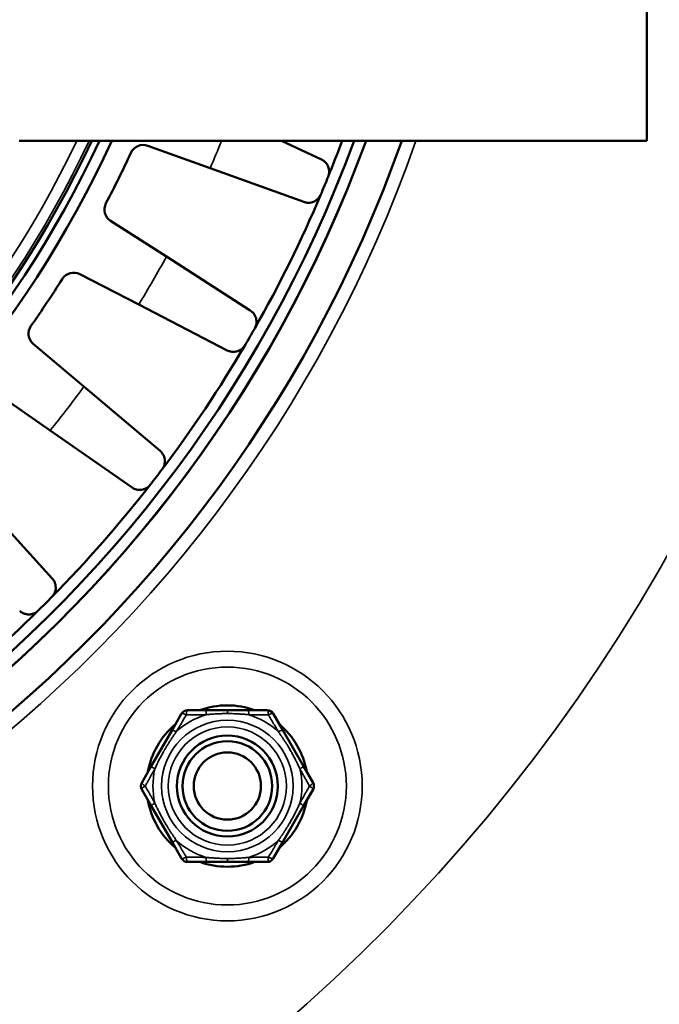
# Model space of a CAD drawing. Header units: millimetres. Extents: x 38 to 2514, y 38 to 1622.
# Tile 184 of 256: x 1114 to 1143, y 1271 to 1315. Entities that reach past the tile are written whole.
import ezdxf

# ---------------------------------------------------------------- set-up
doc = ezdxf.new("R2010")
doc.units = ezdxf.units.MM
doc.header["$LTSCALE"] = 7.692308
for name, color, linetype, lineweight in [('Dimension (ISO)', 7, 'Continuous', 25), ('Visible (ISO)', 7, 'Continuous', 50), ('Visible Narrow (ISO)', 7, 'Continuous', 35)]:
    doc.layers.add(name, color=color, linetype=linetype, lineweight=lineweight)
doc.styles.add('Note Text (ANSI)', font='tahoma.ttf')
doc.dimstyles.new('Default (ISO)', dxfattribs={"dimscale": 7.692308, "dimtxt": 1, "dimasz": 2.5, "dimexe": 3.175, "dimexo": 0, "dimgap": 0.762, "dimtad": 1, "dimrnd": 1e-08, "dimzin": 0, "dimdsep": 46, "dimtxsty": 'Note Text (ANSI)', "dimcen": 0.09, "dimdle": 10, "dimclrd": 1, "dimclre": 1, "dimclrt": 1, "dimazin": 0, "dimtfac": 3.5052, "dimtmove": 0, "dimatfit": 3, "dimfxl": 1, "dimtolj": 1, "dimtzin": 0, "dimlwd": -1, "dimlwe": -1, "dimarcsym": 0})

# ---------------------------------------------------------------- blocks, each defined once
blk = doc.blocks.new('*D12')
at = {"layer": 'Defpoints', "color": 0, "transparency": 16777216}
for p in [(1080.375, 1332.994), (1068.856, 1326.968)]:
    blk.add_point(p, dxfattribs=at)
at = {"layer": 'Dimension (ISO)', "color": 1, "transparency": 16777216}
for p, q in [((1097.416, 1341.906), (1312.118, 1454.205)), ((1068.856, 1326.968), (1080.375, 1332.994)), ((1051.815, 1318.055), (1034.774, 1309.143))]:
    blk.add_line(p, q, dxfattribs=at)
for points in [[(1095.93, 1344.747), (1098.901, 1339.066), (1080.375, 1332.994)], [(1050.33, 1320.896), (1053.301, 1315.215), (1068.856, 1326.968)]]:
    blk.add_solid(points, dxfattribs=at)
at = {"layer": 'Dimension (ISO)', "color": 1, "transparency": 16777216, "insert": (1200.171, 1413.624), "char_height": 7.69231, "attachment_point": 1, "rotation": 27.6114, "style": 'Note Text (ANSI)'}
blk.add_mtext('\\A1;∅13.00 mm [∅0.512 in]', dxfattribs=at)

msp = doc.modelspace()

# ---------------------------------------------------------------- linework, layer by layer
at = {"layer": 'Visible (ISO)'}
for p, q in [((1142.1154, 1349.981), (1142.1154, 1309.981)), ((1114.1154, 1309.981), (1142.1154, 1309.981)), ((1125.8231, 1309.981), (1127.6015, 1309.1445)), ((1119.8517, 1309.7562), (1122.6314, 1308.755)), ((1122.6314, 1308.755), (1126.8158, 1307.2477)), ((1120.6854, 1304.8089), (1118.1989, 1306.4046)), ((1120.6854, 1304.8089), (1124.4285, 1302.4067)), ((1116.8248, 1304.0247), (1119.4501, 1302.6692)), ((1119.4501, 1302.6692), (1123.402, 1300.6287)), ((1117.0056, 1299.0109), (1114.7487, 1300.9176)), ((1117.0056, 1299.0109), (1120.4032, 1296.1407)), ((1113.0758, 1298.7374), (1115.5016, 1297.0508)), ((1115.5016, 1297.0508), (1119.1533, 1294.5119)), ((1112.6006, 1293.7428), (1115.5944, 1290.4537)), ((1121.6246, 1284.5756), (1122.4791, 1284.5756)), ((1122.4791, 1284.5756), (1123.4058, 1284.5756)), ((1123.4058, 1284.5756), (1124.3324, 1284.5756)), ((1124.3324, 1284.5756), (1125.1869, 1284.5756)), ((1120.9376, 1283.6856), (1121.3648, 1284.4256)), ((1125.4467, 1284.4256), (1125.8739, 1283.6856)), ((1120.0109, 1282.0806), (1120.9376, 1283.6856)), ((1125.8739, 1283.6856), (1126.8006, 1282.0806)), ((1119.5837, 1281.3406), (1120.0109, 1282.0806)), ((1126.8006, 1282.0806), (1127.2278, 1281.3406)), ((1120.0109, 1280.3006), (1119.5837, 1281.0406)), ((1127.2278, 1281.0406), (1126.8006, 1280.3006)), ((1120.9376, 1278.6956), (1120.0109, 1280.3006)), ((1126.8006, 1280.3006), (1125.8739, 1278.6956)), ((1121.3648, 1277.9556), (1120.9376, 1278.6956)), ((1125.8739, 1278.6956), (1125.4467, 1277.9556)), ((1122.4791, 1277.8056), (1121.6246, 1277.8056)), ((1123.4058, 1277.8056), (1122.4791, 1277.8056)), ((1124.3324, 1277.8056), (1123.4058, 1277.8056)), ((1125.1869, 1277.8056), (1124.3324, 1277.8056))]:
    msp.add_line(p, q, dxfattribs=at)
for centre, radius in [((1074.6154, 1329.981), 92.2022), ((1074.6154, 1329.981), 91.8592), ((1123.4058, 1281.1906), 2.25), ((1123.4058, 1281.1906), 2), ((1123.4058, 1281.1906), 1.5)]:
    msp.add_circle(centre, radius, dxfattribs=at)
for centre, radius, start, end in [((1074.6154, 1329.981), 60, 199.471221, 340.528779), ((1074.6154, 1329.981), 58.5, 199.991476, 340.008524), ((1074.6154, 1329.981), 48, 204.62432, 335.37568), ((1074.6154, 1329.981), 47.5, 204.90106, 335.09894), ((1074.6154, 1329.981), 47.1937, 205.07383, 334.92617), ((1074.6154, 1329.981), 58.5, 270.146912, 340.008524), ((1074.6154, 1329.981), 58, 270.148179, 339.828729), ((1074.6154, 1329.981), 57.5, 337.930178, 339.645594), ((1119.6484, 1309.1917), 0.6, 70.19071, 155.21985), ((1074.6154, 1329.981), 49, 332.28015, 335.21985), ((1074.6154, 1329.981), 57.5, 337.069822, 337.930178), ((1074.6154, 1329.981), 57.5, 330.430178, 337.069822), ((1118.5229, 1306.9096), 0.6, 152.28015, 237.30929), ((1074.6154, 1329.981), 49, 324.78015, 327.71985), ((1116.5495, 1303.4916), 0.6, 62.69071, 147.71985), ((1115.1359, 1301.3759), 0.6, 144.78015, 229.80929), ((1074.6154, 1329.981), 57.5, 329.569822, 330.430178), ((1074.6154, 1329.981), 57.5, 322.930178, 329.569822), ((1074.6154, 1329.981), 57.5, 322.069822, 322.930178), ((1074.6154, 1329.981), 57.5, 315.430178, 322.069822), ((1074.6154, 1329.981), 57.5, 314.569822, 315.430178), ((1074.6154, 1329.981), 57.5, 307.930178, 314.569822), ((1121.6246, 1284.2756), 0.3, 90, 150), ((1123.4058, 1281.1906), 3.6, 70.09826, 109.90174), ((1125.1869, 1284.2756), 0.3, 30, 90), ((1123.4058, 1281.1906), 3.6, 130.09826, 169.90174), ((1123.4058, 1281.1906), 3.6, 10.09826, 49.90174), ((1119.8435, 1281.1906), 0.3, 150, 210), ((1126.968, 1281.1906), 0.3, 330, 30), ((1123.4058, 1281.1906), 3.6, 190.09826, 229.90174), ((1123.4058, 1281.1906), 3.6, 310.09826, 349.90174), ((1121.6246, 1278.1056), 0.3, 210, 270), ((1125.1869, 1278.1056), 0.3, 270, 330), ((1123.4058, 1281.1906), 3.6, 250.09826, 289.90174)]:
    msp.add_arc(centre, radius, start, end, dxfattribs=at)
for points in [[(1127.6015, 1309.1445), (1127.6567, 1309.1185), (1127.7488, 1309.0551), (1127.8426, 1308.9474), (1127.9043, 1308.8329), (1127.939, 1308.7175), (1127.9492, 1308.6002), (1127.941, 1308.4964), (1127.916, 1308.4116), (1127.9022, 1308.3761)], [(1127.5718, 1307.5784), (1127.5584, 1307.5482), (1127.521, 1307.4773), (1127.4657, 1307.4081), (1127.391, 1307.3374), (1127.3045, 1307.281), (1127.2055, 1307.2383), (1127.0931, 1307.2128), (1126.9657, 1307.2094), (1126.8674, 1307.2292), (1126.8158, 1307.2477)], [(1124.4285, 1302.4067), (1124.4799, 1302.3737), (1124.5628, 1302.2988), (1124.6418, 1302.1798), (1124.688, 1302.0583), (1124.7073, 1301.9393), (1124.7022, 1301.8216), (1124.6805, 1301.7198), (1124.6446, 1301.6391), (1124.6263, 1301.6057)], [(1124.1946, 1300.8579), (1124.1774, 1300.8297), (1124.1311, 1300.7643), (1124.0672, 1300.7029), (1123.9839, 1300.6425), (1123.8908, 1300.5979), (1123.7871, 1300.5685), (1123.6723, 1300.5579), (1123.5456, 1300.5711), (1123.4506, 1300.6035), (1123.402, 1300.6287)], [(1120.4032, 1296.1407), (1120.4498, 1296.1013), (1120.5223, 1296.0162), (1120.5851, 1295.8878), (1120.615, 1295.7614), (1120.6186, 1295.6409), (1120.5981, 1295.5249), (1120.5634, 1295.4268), (1120.5173, 1295.3514), (1120.4947, 1295.3207)], [(1119.9691, 1294.6357), (1119.9484, 1294.6099), (1119.8939, 1294.5511), (1119.8225, 1294.4986), (1119.7321, 1294.4496), (1119.6339, 1294.4175), (1119.5273, 1294.4019), (1119.4121, 1294.4064), (1119.2882, 1294.4361), (1119.1983, 1294.4806), (1119.1533, 1294.5119)], [(1115.5944, 1290.4537), (1115.6355, 1290.4086), (1115.6962, 1290.3147), (1115.7417, 1290.1793), (1115.7549, 1290.05), (1115.7428, 1289.9301), (1115.7073, 1289.8177), (1115.6601, 1289.725), (1115.6045, 1289.6563), (1115.5781, 1289.6287)], [(1114.9676, 1289.0182), (1114.9437, 1288.9954), (1114.882, 1288.9442), (1114.8044, 1288.9014), (1114.7083, 1288.8647), (1114.6068, 1288.8457), (1114.4991, 1288.8441), (1114.3854, 1288.8636), (1114.2665, 1288.9092), (1114.1832, 1288.9651), (1114.1427, 1289.0019)]]:
    msp.add_open_spline(points, degree=3, dxfattribs=at)
at = {"layer": 'Visible Narrow (ISO)'}
for p, q in [((1123.4058, 1284.4224), (1123.4058, 1284.5756)), ((1123.4262, 1277.9589), (1123.4058, 1277.9588)), ((1123.4058, 1277.9588), (1123.4058, 1277.8056))]:
    msp.add_line(p, q, dxfattribs=at)
for centre, radius in [((1074.6154, 1329.981), 92.0855), ((1123.4058, 1281.1906), 6.0142), ((1123.4058, 1281.1906), 5.3071), ((1123.4058, 1281.1906), 2.932), ((1123.4058, 1281.1906), 2.6354)]:
    msp.add_circle(centre, radius, dxfattribs=at)
for centre, radius, start, end in [((1074.6154, 1329.981), 78.5, 191.218697, 348.781303), ((1074.6154, 1329.981), 60.6, 199.270779, 340.729221), ((1074.6154, 1329.981), 47.1936, 205.07387, 334.92613), ((1074.6154, 1329.981), 47.0846, 205.13595, 334.86405), ((1074.6154, 1329.981), 46.5847, 205.42477, 334.57523), ((1074.6154, 1329.981), 52.4984, 336.15166, 337.60658), ((1074.6154, 1329.981), 52.4984, 328.65166, 331.34834), ((1074.6154, 1329.981), 52.4984, 321.15166, 323.84834), ((1123.4058, 1281.1906), 3.3225, 106.71895, 133.28105), ((1123.4058, 1281.1906), 3.3225, 46.71895, 73.28105), ((1123.4058, 1281.1906), 3.3225, 166.71895, 193.28105), ((1123.4058, 1281.1906), 3.3225, 346.71895, 13.28105), ((1123.4058, 1281.1906), 3.3225, 226.71895, 253.28105), ((1123.4058, 1281.1906), 3.3225, 286.71895, 313.28105)]:
    msp.add_arc(centre, radius, start, end, dxfattribs=at)
for centre, major_axis, ratio, start_param, end_param in [((1121.6246, 1284.2756), (0, 0.3), 0.1766938, 0, 1.2738052), ((1122.4791, 1284.2756), (0, 0.3), 0.1027401, 0, 1.2412306), ((1124.3324, 1284.2756), (0, 0.3), 0.1027401, 5.0419547, 6.2831853), ((1125.1869, 1284.2756), (0, 0.3), 0.1766938, 5.0093802, 6.2831853), ((1121.6246, 1284.2756), (-0.2598, 0.15), 0.1766938, 5.0093802, 6.2831853), ((1125.1869, 1284.2756), (0.2598, 0.15), 0.1766938, 0, 1.2738051), ((1121.1974, 1283.5356), (-0.2598, 0.15), 0.1027401, 5.0419547, 6.2831853), ((1125.6141, 1283.5356), (0.2598, 0.15), 0.1027401, 0, 1.2412307), ((1120.2707, 1281.9306), (-0.2598, 0.15), 0.1027401, 0, 1.2412307), ((1126.5408, 1281.9306), (0.2598, 0.15), 0.1027401, 5.0419547, 6.2831853), ((1119.8435, 1281.1906), (-0.2598, 0.15), 0.1766938, 0, 1.2738052), ((1119.8435, 1281.1906), (-0.2598, -0.15), 0.1766938, 5.0093802, 6.2831853), ((1126.968, 1281.1906), (0.2598, 0.15), 0.1766938, 5.0093802, 6.2831853), ((1126.968, 1281.1906), (0.2598, -0.15), 0.1766938, 0, 1.2738052), ((1120.2707, 1280.4506), (-0.2598, -0.15), 0.1027401, 5.0419547, 6.2831853), ((1126.5408, 1280.4506), (0.2598, -0.15), 0.1027401, 0, 1.2412307), ((1121.1974, 1278.8456), (-0.2598, -0.15), 0.1027401, 0, 1.2412307), ((1125.6141, 1278.8456), (0.2598, -0.15), 0.1027401, 5.0419547, 6.2831853), ((1121.6246, 1278.1056), (-0.2598, -0.15), 0.1766938, 0, 1.2738051), ((1121.6246, 1278.1056), (0, -0.3), 0.1766938, 5.0093802, 6.2831853), ((1122.4791, 1278.1056), (0, -0.3), 0.1027401, 5.0419547, 6.2831853), ((1124.3324, 1278.1056), (0, -0.3), 0.1027401, 0, 1.2412306), ((1125.1869, 1278.1056), (0, -0.3), 0.1766938, 0, 1.2738052), ((1125.1869, 1278.1056), (0.2598, -0.15), 0.1766938, 5.0093802, 6.2831853)]:
    msp.add_ellipse(centre, major_axis=major_axis, ratio=ratio, start_param=start_param, end_param=end_param, dxfattribs=at)
for points, knots in [([(1121.1279, 1283.6094), (1121.1611, 1283.6658), (1121.1947, 1283.7228), (1121.2282, 1283.7797), (1121.2419, 1283.8027), (1121.2555, 1283.8258), (1121.2691, 1283.8488), (1121.2936, 1283.8903), (1121.318, 1283.9316), (1121.3429, 1283.9736), (1121.3658, 1284.0124), (1121.3892, 1284.0518), (1121.4133, 1284.0925), (1121.4486, 1284.1521), (1121.4856, 1284.2145), (1121.524, 1284.2793), (1121.5404, 1284.3069), (1121.5571, 1284.3349), (1121.5739, 1284.3634)], [0, 0, 0, 0, 0.23713594, 0.23713594, 0.23713594, 0.33333333, 0.33333333, 0.33333333, 0.50677606, 0.50677606, 0.50677606, 0.66666667, 0.66666667, 0.66666667, 0.90039892, 0.90039892, 0.90039892, 0.99999998, 0.99999998, 0.99999998, 0.99999998]), ([(1121.5739, 1284.3634), (1121.6322, 1284.3641), (1121.688, 1284.3648), (1121.7414, 1284.3654), (1121.7949, 1284.366), (1121.8461, 1284.3666), (1121.8949, 1284.3672), (1121.9437, 1284.3677), (1121.9901, 1284.3682), (1122.0342, 1284.3687), (1122.0783, 1284.3692), (1122.1201, 1284.3696), (1122.1595, 1284.37), (1122.1989, 1284.3704), (1122.2359, 1284.3707), (1122.2706, 1284.3711), (1122.3052, 1284.3714), (1122.3375, 1284.3717), (1122.3674, 1284.372), (1122.3973, 1284.3722), (1122.4248, 1284.3725), (1122.4499, 1284.3727)], [0, 0, 0, 0, 0.1428571, 0.1428571, 0.1428571, 0.2857143, 0.2857143, 0.2857143, 0.4285714, 0.4285714, 0.4285714, 0.5714286, 0.5714286, 0.5714286, 0.7142857, 0.7142857, 0.7142857, 0.8571429, 0.8571429, 0.8571429, 1, 1, 1, 1]), ([(1122.4499, 1284.3727), (1122.5046, 1284.3782), (1122.5587, 1284.3832), (1122.636, 1284.3898), (1122.66, 1284.3917), (1122.7258, 1284.3969), (1122.7671, 1284.3999), (1122.8414, 1284.4047), (1122.8744, 1284.4067), (1122.949, 1284.4108), (1122.9908, 1284.4128), (1123.0695, 1284.4161), (1123.1061, 1284.4174), (1123.1989, 1284.4201), (1123.2563, 1284.4213), (1123.3452, 1284.4222), (1123.3752, 1284.4224), (1123.4058, 1284.4224)], [0.00000014, 0.00000014, 0.00000014, 0.00000014, 0.1716995, 0.1716995, 0.25, 0.25, 0.38899375, 0.38899375, 0.5, 0.5, 0.63616839, 0.63616839, 0.75, 0.75, 0.91685902, 0.91685902, 0.99999998, 0.99999998, 0.99999998, 0.99999998]), ([(1123.4058, 1284.4224), (1123.4532, 1284.4224), (1123.5006, 1284.422), (1123.5956, 1284.4205), (1123.6432, 1284.4193), (1123.6998, 1284.4175), (1123.7093, 1284.4172), (1123.7549, 1284.4156), (1123.7907, 1284.4141), (1123.862, 1284.4108), (1123.8975, 1284.4089), (1123.964, 1284.4051), (1123.9949, 1284.4031), (1124.0745, 1284.3977), (1124.1239, 1284.394), (1124.2245, 1284.3857), (1124.2756, 1284.3811), (1124.3389, 1284.375), (1124.3502, 1284.3738), (1124.3616, 1284.3727)], [0, 0, 0, 0, 0.14984039, 0.14984039, 0.30246459, 0.30246459, 0.33333333, 0.33333333, 0.45112567, 0.45112567, 0.56756243, 0.56756243, 0.66666667, 0.66666667, 0.81796605, 0.81796605, 0.96756742, 0.96756742, 0.99999999, 0.99999999, 0.99999999, 0.99999999]), ([(1124.3616, 1284.3727), (1124.4198, 1284.3722), (1124.4756, 1284.3717), (1124.529, 1284.3712), (1124.5824, 1284.3707), (1124.6334, 1284.3702), (1124.6821, 1284.3697), (1124.7307, 1284.3692), (1124.777, 1284.3687), (1124.8209, 1284.3682), (1124.8649, 1284.3677), (1124.9065, 1284.3673), (1124.9458, 1284.3668), (1124.9851, 1284.3664), (1125.0221, 1284.3659), (1125.0568, 1284.3655), (1125.0915, 1284.3651), (1125.1239, 1284.3648), (1125.154, 1284.3644), (1125.1842, 1284.364), (1125.212, 1284.3637), (1125.2376, 1284.3634)], [0, 0, 0, 0, 0.1428571, 0.1428571, 0.1428571, 0.2857143, 0.2857143, 0.2857143, 0.4285714, 0.4285714, 0.4285714, 0.5714286, 0.5714286, 0.5714286, 0.7142857, 0.7142857, 0.7142857, 0.8571429, 0.8571429, 0.8571429, 1, 1, 1, 1]), ([(1125.2376, 1284.3634), (1125.2667, 1284.3143), (1125.2946, 1284.2672), (1125.3215, 1284.222), (1125.3483, 1284.1767), (1125.374, 1284.1333), (1125.3986, 1284.0918), (1125.4233, 1284.0502), (1125.4467, 1284.0106), (1125.4691, 1283.9728), (1125.4915, 1283.935), (1125.5127, 1283.899), (1125.5329, 1283.865), (1125.553, 1283.8309), (1125.572, 1283.7987), (1125.5899, 1283.7684), (1125.6078, 1283.7381), (1125.6245, 1283.7097), (1125.6401, 1283.6832), (1125.6558, 1283.6567), (1125.6702, 1283.6321), (1125.6836, 1283.6094)], [0, 0, 0, 0, 0.14285714, 0.14285714, 0.14285714, 0.28571429, 0.28571429, 0.28571429, 0.42857143, 0.42857143, 0.42857143, 0.57142857, 0.57142857, 0.57142857, 0.71428571, 0.71428571, 0.71428571, 0.85714286, 0.85714286, 0.85714286, 1, 1, 1, 1]), ([(1120.1721, 1281.9539), (1120.187, 1281.987), (1120.2018, 1282.0193), (1120.2163, 1282.0508), (1120.2283, 1282.0767), (1120.2402, 1282.1021), (1120.2521, 1282.1273), (1120.2546, 1282.1325), (1120.257, 1282.1378), (1120.2595, 1282.143), (1120.274, 1282.1734), (1120.2885, 1282.2037), (1120.3032, 1282.2338), (1120.3178, 1282.2639), (1120.3326, 1282.2939), (1120.3477, 1282.324), (1120.3627, 1282.3541), (1120.3779, 1282.3842), (1120.3934, 1282.4142), (1120.4088, 1282.4443), (1120.4243, 1282.4742), (1120.44, 1282.504), (1120.4548, 1282.5321), (1120.4698, 1282.5601), (1120.4851, 1282.5884), (1120.4999, 1282.6158), (1120.5151, 1282.6435), (1120.5309, 1282.672), (1120.5334, 1282.6766), (1120.536, 1282.6812), (1120.5385, 1282.6858), (1120.5528, 1282.7115), (1120.5677, 1282.7378), (1120.5833, 1282.7652), (1120.5868, 1282.7714), (1120.5904, 1282.7776), (1120.594, 1282.7839), (1120.6099, 1282.8116), (1120.6266, 1282.8404), (1120.6443, 1282.8705), (1120.6484, 1282.8775), (1120.6526, 1282.8846), (1120.6568, 1282.8917), (1120.6792, 1282.9296), (1120.7033, 1282.9696), (1120.7291, 1283.0117), (1120.755, 1283.0538), (1120.7826, 1283.098), (1120.812, 1283.1441), (1120.8375, 1283.1842), (1120.8645, 1283.2258), (1120.8928, 1283.2688), (1120.897, 1283.2751), (1120.9012, 1283.2815), (1120.9055, 1283.2879), (1120.9385, 1283.3377), (1120.9734, 1283.3893), (1121.0104, 1283.4429), (1121.0366, 1283.4808), (1121.0638, 1283.5196), (1121.0922, 1283.5595), (1121.1039, 1283.5759), (1121.1158, 1283.5926), (1121.1279, 1283.6094)], [0, 0, 0, 0, 0.06666667, 0.06666667, 0.06666667, 0.12180666, 0.12180666, 0.12180666, 0.13333333, 0.13333333, 0.13333333, 0.2, 0.2, 0.2, 0.26666667, 0.26666667, 0.26666667, 0.33333333, 0.33333333, 0.33333333, 0.4, 0.4, 0.4, 0.46276817, 0.46276817, 0.46276817, 0.52354494, 0.52354494, 0.52354494, 0.53333333, 0.53333333, 0.53333333, 0.58768376, 0.58768376, 0.58768376, 0.6, 0.6, 0.6, 0.65406285, 0.65406285, 0.65406285, 0.66666667, 0.66666667, 0.66666667, 0.73333333, 0.73333333, 0.73333333, 0.8, 0.8, 0.8, 0.8580812, 0.8580812, 0.8580812, 0.86666667, 0.86666667, 0.86666667, 0.93333333, 0.93333333, 0.93333333, 0.98048823, 0.98048823, 0.98048823, 1, 1, 1, 1]), ([(1125.6836, 1283.6094), (1125.7128, 1283.5689), (1125.7408, 1283.5293), (1125.7679, 1283.4906), (1125.7772, 1283.4773), (1125.7865, 1283.464), (1125.7956, 1283.4508), (1125.8252, 1283.4081), (1125.8536, 1283.3664), (1125.8807, 1283.3259), (1125.8861, 1283.3178), (1125.8914, 1283.3099), (1125.8967, 1283.3019), (1125.9237, 1283.2614), (1125.9494, 1283.2221), (1125.9739, 1283.1842), (1125.9784, 1283.1772), (1125.9828, 1283.1702), (1125.9873, 1283.1633), (1126.0156, 1283.1191), (1126.0422, 1283.0768), (1126.067, 1283.0367), (1126.0883, 1283.0022), (1126.1084, 1282.9692), (1126.1273, 1282.9376), (1126.1304, 1282.9325), (1126.1334, 1282.9275), (1126.1364, 1282.9224), (1126.1541, 1282.8929), (1126.1708, 1282.8646), (1126.1867, 1282.8372), (1126.1903, 1282.831), (1126.1939, 1282.8249), (1126.1974, 1282.8188), (1126.2137, 1282.7908), (1126.2292, 1282.7636), (1126.2442, 1282.7371), (1126.2469, 1282.7323), (1126.2496, 1282.7275), (1126.2523, 1282.7227), (1126.2675, 1282.6958), (1126.2822, 1282.6693), (1126.2966, 1282.643), (1126.2989, 1282.6389), (1126.3011, 1282.6348), (1126.3034, 1282.6308), (1126.32, 1282.6004), (1126.3364, 1282.5701), (1126.3526, 1282.5396), (1126.3688, 1282.5092), (1126.3848, 1282.4787), (1126.4007, 1282.4481), (1126.4165, 1282.4175), (1126.4322, 1282.3869), (1126.4476, 1282.3563), (1126.4607, 1282.3304), (1126.4736, 1282.3046), (1126.4865, 1282.2784), (1126.4888, 1282.2738), (1126.4911, 1282.2691), (1126.4934, 1282.2644), (1126.5071, 1282.2364), (1126.5209, 1282.208), (1126.535, 1282.1786), (1126.5365, 1282.1754), (1126.5381, 1282.1722), (1126.5396, 1282.1689), (1126.5529, 1282.1412), (1126.5664, 1282.1125), (1126.5803, 1282.0827), (1126.5829, 1282.0773), (1126.5854, 1282.0719), (1126.588, 1282.0664), (1126.6046, 1282.0306), (1126.6218, 1281.9931), (1126.6394, 1281.9539)], [0, 0, 0, 0, 0.04954673, 0.04954673, 0.04954673, 0.06666667, 0.06666667, 0.06666667, 0.12231434, 0.12231434, 0.12231434, 0.13333333, 0.13333333, 0.13333333, 0.18962536, 0.18962536, 0.18962536, 0.2, 0.2, 0.2, 0.26666667, 0.26666667, 0.26666667, 0.32406936, 0.32406936, 0.32406936, 0.33333333, 0.33333333, 0.33333333, 0.38770297, 0.38770297, 0.38770297, 0.4, 0.4, 0.4, 0.45646382, 0.45646382, 0.45646382, 0.46666667, 0.46666667, 0.46666667, 0.52437204, 0.52437204, 0.52437204, 0.53333333, 0.53333333, 0.53333333, 0.6, 0.6, 0.6, 0.66666667, 0.66666667, 0.66666667, 0.73333333, 0.73333333, 0.73333333, 0.78993551, 0.78993551, 0.78993551, 0.8, 0.8, 0.8, 0.86006323, 0.86006323, 0.86006323, 0.86666667, 0.86666667, 0.86666667, 0.9231002, 0.9231002, 0.9231002, 0.93333333, 0.93333333, 0.93333333, 1, 1, 1, 1]), ([(1119.7421, 1281.1906), (1119.7702, 1281.2407), (1119.7972, 1281.2887), (1119.8231, 1281.3347), (1119.8489, 1281.3808), (1119.8738, 1281.425), (1119.8975, 1281.4672), (1119.9213, 1281.5094), (1119.9439, 1281.5496), (1119.9655, 1281.588), (1119.9871, 1281.6263), (1120.0076, 1281.6626), (1120.027, 1281.6971), (1120.0464, 1281.7315), (1120.0647, 1281.764), (1120.0819, 1281.7945), (1120.0992, 1281.825), (1120.1153, 1281.8535), (1120.1303, 1281.8801), (1120.1453, 1281.9067), (1120.1592, 1281.9312), (1120.1721, 1281.9539)], [0, 0, 0, 0, 0.1428571, 0.1428571, 0.1428571, 0.2857143, 0.2857143, 0.2857143, 0.4285714, 0.4285714, 0.4285714, 0.5714286, 0.5714286, 0.5714286, 0.7142857, 0.7142857, 0.7142857, 0.8571429, 0.8571429, 0.8571429, 1, 1, 1, 1]), ([(1126.6394, 1281.9539), (1126.6848, 1281.8737), (1126.7307, 1281.7925), (1126.7762, 1281.7118), (1126.8217, 1281.6312), (1126.8668, 1281.5511), (1126.9151, 1281.4651), (1126.9635, 1281.3791), (1127.0152, 1281.2871), (1127.0694, 1281.1906)], [0, 0, 0, 0, 0.33333333, 0.33333333, 0.33333333, 0.66666667, 0.66666667, 0.66666667, 0.99999998, 0.99999998, 0.99999998, 0.99999998]), ([(1120.1721, 1280.4273), (1120.1399, 1280.4842), (1120.1074, 1280.5417), (1120.075, 1280.5991), (1120.0617, 1280.6225), (1120.0485, 1280.646), (1120.0353, 1280.6694), (1120.0117, 1280.7113), (1119.9882, 1280.753), (1119.9642, 1280.7955), (1119.9421, 1280.8348), (1119.9196, 1280.8748), (1119.8964, 1280.9161), (1119.8625, 1280.9763), (1119.827, 1281.0394), (1119.7902, 1281.105), (1119.7744, 1281.1331), (1119.7584, 1281.1616), (1119.7421, 1281.1906)], [0, 0, 0, 0, 0.23660454, 0.23660454, 0.23660454, 0.33333333, 0.33333333, 0.33333333, 0.50646934, 0.50646934, 0.50646934, 0.66666667, 0.66666667, 0.66666667, 0.89995691, 0.89995691, 0.89995691, 0.99999998, 0.99999998, 0.99999998, 0.99999998]), ([(1127.0694, 1281.1906), (1127.0413, 1281.1405), (1127.0143, 1281.0926), (1126.9884, 1281.0465), (1126.9626, 1281.0004), (1126.9377, 1280.9563), (1126.914, 1280.914), (1126.8903, 1280.8718), (1126.8676, 1280.8316), (1126.846, 1280.7933), (1126.8244, 1280.7549), (1126.8039, 1280.7186), (1126.7845, 1280.6841), (1126.7651, 1280.6497), (1126.7468, 1280.6173), (1126.7296, 1280.5867), (1126.7123, 1280.5562), (1126.6962, 1280.5277), (1126.6812, 1280.5011), (1126.6662, 1280.4746), (1126.6523, 1280.45), (1126.6394, 1280.4273)], [0, 0, 0, 0, 0.1428571, 0.1428571, 0.1428571, 0.2857143, 0.2857143, 0.2857143, 0.4285714, 0.4285714, 0.4285714, 0.5714286, 0.5714286, 0.5714286, 0.7142857, 0.7142857, 0.7142857, 0.8571429, 0.8571429, 0.8571429, 1, 1, 1, 1]), ([(1121.1279, 1278.7718), (1121.0887, 1278.8263), (1121.0514, 1278.8791), (1121.0159, 1278.9304), (1120.9863, 1278.9732), (1120.9579, 1279.0148), (1120.9308, 1279.0554), (1120.9254, 1279.0634), (1120.9201, 1279.0714), (1120.9148, 1279.0793), (1120.8878, 1279.1198), (1120.8621, 1279.1591), (1120.8376, 1279.1971), (1120.8331, 1279.204), (1120.8287, 1279.211), (1120.8243, 1279.2179), (1120.7959, 1279.2621), (1120.7693, 1279.3044), (1120.7446, 1279.3445), (1120.7232, 1279.379), (1120.7031, 1279.412), (1120.6842, 1279.4436), (1120.6811, 1279.4487), (1120.6781, 1279.4538), (1120.6751, 1279.4588), (1120.6574, 1279.4883), (1120.6408, 1279.5166), (1120.6248, 1279.544), (1120.6212, 1279.5502), (1120.6176, 1279.5563), (1120.6141, 1279.5624), (1120.5978, 1279.5905), (1120.5823, 1279.6176), (1120.5673, 1279.6441), (1120.5646, 1279.6489), (1120.5619, 1279.6537), (1120.5592, 1279.6585), (1120.544, 1279.6854), (1120.5293, 1279.7119), (1120.5149, 1279.7382), (1120.5126, 1279.7423), (1120.5104, 1279.7464), (1120.5081, 1279.7505), (1120.4915, 1279.7808), (1120.4751, 1279.8111), (1120.4589, 1279.8416), (1120.4427, 1279.872), (1120.4267, 1279.9025), (1120.4108, 1279.9331), (1120.395, 1279.9637), (1120.3793, 1279.9943), (1120.3639, 1280.0249), (1120.3508, 1280.0508), (1120.3379, 1280.0766), (1120.325, 1280.1028), (1120.3227, 1280.1075), (1120.3204, 1280.1121), (1120.3181, 1280.1168), (1120.3044, 1280.1448), (1120.2906, 1280.1732), (1120.2765, 1280.2026), (1120.275, 1280.2058), (1120.2734, 1280.209), (1120.2719, 1280.2123), (1120.2586, 1280.2401), (1120.2451, 1280.2687), (1120.2312, 1280.2985), (1120.2286, 1280.3039), (1120.2261, 1280.3093), (1120.2236, 1280.3148), (1120.2069, 1280.3506), (1120.1897, 1280.3881), (1120.1721, 1280.4273)], [0, 0, 0, 0, 0.06666667, 0.06666667, 0.06666667, 0.12231434, 0.12231434, 0.12231434, 0.13333333, 0.13333333, 0.13333333, 0.18962536, 0.18962536, 0.18962536, 0.2, 0.2, 0.2, 0.26666667, 0.26666667, 0.26666667, 0.32406936, 0.32406936, 0.32406936, 0.33333333, 0.33333333, 0.33333333, 0.38770297, 0.38770297, 0.38770297, 0.4, 0.4, 0.4, 0.45646382, 0.45646382, 0.45646382, 0.46666667, 0.46666667, 0.46666667, 0.52437204, 0.52437204, 0.52437204, 0.53333333, 0.53333333, 0.53333333, 0.6, 0.6, 0.6, 0.66666667, 0.66666667, 0.66666667, 0.73333333, 0.73333333, 0.73333333, 0.78993551, 0.78993551, 0.78993551, 0.8, 0.8, 0.8, 0.86006323, 0.86006323, 0.86006323, 0.86666667, 0.86666667, 0.86666667, 0.9231002, 0.9231002, 0.9231002, 0.93333333, 0.93333333, 0.93333333, 0.99999999, 0.99999999, 0.99999999, 0.99999999]), ([(1126.6394, 1280.4273), (1126.6245, 1280.3942), (1126.6097, 1280.3619), (1126.5952, 1280.3305), (1126.5832, 1280.3045), (1126.5713, 1280.2791), (1126.5594, 1280.2539), (1126.5569, 1280.2487), (1126.5545, 1280.2434), (1126.552, 1280.2382), (1126.5376, 1280.2078), (1126.523, 1280.1775), (1126.5083, 1280.1474), (1126.4937, 1280.1173), (1126.4789, 1280.0873), (1126.4638, 1280.0572), (1126.4488, 1280.0271), (1126.4336, 1279.997), (1126.4182, 1279.967), (1126.4027, 1279.937), (1126.3872, 1279.907), (1126.3715, 1279.8772), (1126.3567, 1279.8491), (1126.3417, 1279.8211), (1126.3264, 1279.7928), (1126.3116, 1279.7654), (1126.2964, 1279.7377), (1126.2807, 1279.7092), (1126.2781, 1279.7047), (1126.2756, 1279.7), (1126.273, 1279.6954), (1126.2587, 1279.6697), (1126.2438, 1279.6434), (1126.2282, 1279.616), (1126.2247, 1279.6098), (1126.2211, 1279.6036), (1126.2175, 1279.5973), (1126.2016, 1279.5696), (1126.185, 1279.5408), (1126.1672, 1279.5107), (1126.1631, 1279.5037), (1126.1589, 1279.4966), (1126.1547, 1279.4895), (1126.1323, 1279.4516), (1126.1082, 1279.4116), (1126.0824, 1279.3695), (1126.0565, 1279.3274), (1126.0289, 1279.2832), (1125.9995, 1279.2371), (1125.974, 1279.197), (1125.947, 1279.1554), (1125.9187, 1279.1124), (1125.9145, 1279.1061), (1125.9103, 1279.0997), (1125.906, 1279.0933), (1125.8802, 1279.0543), (1125.8531, 1279.0142), (1125.8249, 1278.9729), (1125.817, 1278.9615), (1125.8091, 1278.9499), (1125.8011, 1278.9383), (1125.7749, 1278.9004), (1125.7477, 1278.8616), (1125.7193, 1278.8218), (1125.7076, 1278.8053), (1125.6957, 1278.7886), (1125.6836, 1278.7718)], [0, 0, 0, 0, 0.06666667, 0.06666667, 0.06666667, 0.12180666, 0.12180666, 0.12180666, 0.13333333, 0.13333333, 0.13333333, 0.2, 0.2, 0.2, 0.26666667, 0.26666667, 0.26666667, 0.33333333, 0.33333333, 0.33333333, 0.4, 0.4, 0.4, 0.46276817, 0.46276817, 0.46276817, 0.52354494, 0.52354494, 0.52354494, 0.53333333, 0.53333333, 0.53333333, 0.58768376, 0.58768376, 0.58768376, 0.6, 0.6, 0.6, 0.65406285, 0.65406285, 0.65406285, 0.66666667, 0.66666667, 0.66666667, 0.73333333, 0.73333333, 0.73333333, 0.8, 0.8, 0.8, 0.8580812, 0.8580812, 0.8580812, 0.86666667, 0.86666667, 0.86666667, 0.91885861, 0.91885861, 0.91885861, 0.93333333, 0.93333333, 0.93333333, 0.98048823, 0.98048823, 0.98048823, 1, 1, 1, 1]), ([(1121.5739, 1278.0178), (1121.5448, 1278.0669), (1121.5169, 1278.114), (1121.49, 1278.1592), (1121.4632, 1278.2045), (1121.4375, 1278.2479), (1121.4129, 1278.2894), (1121.3882, 1278.331), (1121.3648, 1278.3706), (1121.3424, 1278.4084), (1121.32, 1278.4462), (1121.2988, 1278.4822), (1121.2786, 1278.5162), (1121.2585, 1278.5503), (1121.2395, 1278.5825), (1121.2216, 1278.6128), (1121.2037, 1278.6431), (1121.187, 1278.6715), (1121.1714, 1278.698), (1121.1558, 1278.7245), (1121.1413, 1278.7491), (1121.1279, 1278.7718)], [0, 0, 0, 0, 0.14285714, 0.14285714, 0.14285714, 0.28571429, 0.28571429, 0.28571429, 0.42857143, 0.42857143, 0.42857143, 0.57142857, 0.57142857, 0.57142857, 0.71428571, 0.71428571, 0.71428571, 0.85714286, 0.85714286, 0.85714286, 1, 1, 1, 1]), ([(1125.6836, 1278.7718), (1125.6504, 1278.7154), (1125.6168, 1278.6584), (1125.5833, 1278.6016), (1125.5696, 1278.5785), (1125.556, 1278.5554), (1125.5424, 1278.5324), (1125.5179, 1278.491), (1125.4935, 1278.4496), (1125.4686, 1278.4076), (1125.4457, 1278.3688), (1125.4223, 1278.3294), (1125.3982, 1278.2887), (1125.3629, 1278.2291), (1125.3259, 1278.1667), (1125.2875, 1278.1019), (1125.2711, 1278.0743), (1125.2545, 1278.0463), (1125.2376, 1278.0178)], [0, 0, 0, 0, 0.23713594, 0.23713594, 0.23713594, 0.33333333, 0.33333333, 0.33333333, 0.50677606, 0.50677606, 0.50677606, 0.66666667, 0.66666667, 0.66666667, 0.90039892, 0.90039892, 0.90039892, 0.99999998, 0.99999998, 0.99999998, 0.99999998]), ([(1122.4499, 1278.0085), (1122.3917, 1278.009), (1122.3359, 1278.0095), (1122.2825, 1278.01), (1122.2291, 1278.0105), (1122.1781, 1278.011), (1122.1294, 1278.0115), (1122.0808, 1278.012), (1122.0345, 1278.0125), (1121.9906, 1278.013), (1121.9466, 1278.0135), (1121.905, 1278.0139), (1121.8657, 1278.0144), (1121.8264, 1278.0148), (1121.7894, 1278.0153), (1121.7547, 1278.0157), (1121.72, 1278.0161), (1121.6876, 1278.0165), (1121.6575, 1278.0168), (1121.6273, 1278.0172), (1121.5995, 1278.0175), (1121.5739, 1278.0178)], [0, 0, 0, 0, 0.1428571, 0.1428571, 0.1428571, 0.2857143, 0.2857143, 0.2857143, 0.4285714, 0.4285714, 0.4285714, 0.5714286, 0.5714286, 0.5714286, 0.7142857, 0.7142857, 0.7142857, 0.8571429, 0.8571429, 0.8571429, 1, 1, 1, 1]), ([(1123.4058, 1277.9588), (1123.3583, 1277.9588), (1123.311, 1277.9592), (1123.2159, 1277.9607), (1123.1683, 1277.9619), (1123.1117, 1277.9637), (1123.1022, 1277.964), (1123.0566, 1277.9656), (1123.0208, 1277.9671), (1122.9495, 1277.9704), (1122.914, 1277.9723), (1122.8475, 1277.9761), (1122.8166, 1277.9781), (1122.737, 1277.9835), (1122.6876, 1277.9872), (1122.587, 1277.9955), (1122.5359, 1278.0001), (1122.4726, 1278.0063), (1122.4613, 1278.0074), (1122.4499, 1278.0085)], [0, 0, 0, 0, 0.14984039, 0.14984039, 0.30246459, 0.30246459, 0.33333333, 0.33333333, 0.45112567, 0.45112567, 0.56756243, 0.56756243, 0.66666667, 0.66666667, 0.81796605, 0.81796605, 0.96756742, 0.96756742, 0.99999999, 0.99999999, 0.99999999, 0.99999999]), ([(1124.3616, 1278.0085), (1124.3069, 1278.003), (1124.2528, 1277.998), (1124.1755, 1277.9914), (1124.1516, 1277.9895), (1124.0857, 1277.9843), (1124.0444, 1277.9813), (1123.9701, 1277.9765), (1123.9371, 1277.9745), (1123.8625, 1277.9704), (1123.8207, 1277.9684), (1123.742, 1277.9651), (1123.7054, 1277.9638), (1123.6122, 1277.9611), (1123.5545, 1277.9599), (1123.4722, 1277.9591), (1123.4493, 1277.9589), (1123.4262, 1277.9589)], [0.00000014, 0.00000014, 0.00000014, 0.00000014, 0.1716995, 0.1716995, 0.25, 0.25, 0.38899375, 0.38899375, 0.5, 0.5, 0.63616839, 0.63616839, 0.75, 0.75, 0.91793949, 0.91793949, 0.98139882, 0.98139882, 0.98139882, 0.98139882]), ([(1125.2376, 1278.0178), (1125.1793, 1278.0171), (1125.1235, 1278.0164), (1125.0701, 1278.0158), (1125.0166, 1278.0152), (1124.9655, 1278.0146), (1124.9167, 1278.0141), (1124.8679, 1278.0135), (1124.8214, 1278.013), (1124.7773, 1278.0125), (1124.7332, 1278.0121), (1124.6914, 1278.0116), (1124.652, 1278.0112), (1124.6127, 1278.0108), (1124.5756, 1278.0105), (1124.541, 1278.0101), (1124.5063, 1278.0098), (1124.474, 1278.0095), (1124.4441, 1278.0092), (1124.4142, 1278.009), (1124.3867, 1278.0087), (1124.3616, 1278.0085)], [0, 0, 0, 0, 0.1428571, 0.1428571, 0.1428571, 0.2857143, 0.2857143, 0.2857143, 0.4285714, 0.4285714, 0.4285714, 0.5714286, 0.5714286, 0.5714286, 0.7142857, 0.7142857, 0.7142857, 0.8571429, 0.8571429, 0.8571429, 1, 1, 1, 1])]:
    msp.add_open_spline(points, degree=3, knots=knots, dxfattribs=at)

# ---------------------------------------------------------------- dimensions: what is measured, and where the dimension line sits
at = {"layer": 'Dimension (ISO)', "color": 1, "true_color": 0xff0000}
dim = msp.add_diameter_dim_2p(p1=(1068.8557, 1326.9684), p2=(1080.3751, 1332.9935), text='<> mm [∅0.512 in]', dimstyle='Default (ISO)', override={"dimgap": 0.762, "dimdec": 2, "dimlfac": 1, "dimpost": '', "dimtol": 0, "dimlim": 0, "dimtp": 0, "dimtm": 0, "dimtdec": 2, "dimatfit": 2}, dxfattribs=at)
dim.commit()
dim.dimension.update_dxf_attribs({"geometry": '*D12', "text_midpoint": (1257.238, 1425.5001), "dimtype": 163})

doc.saveas('drawing.dxf')
